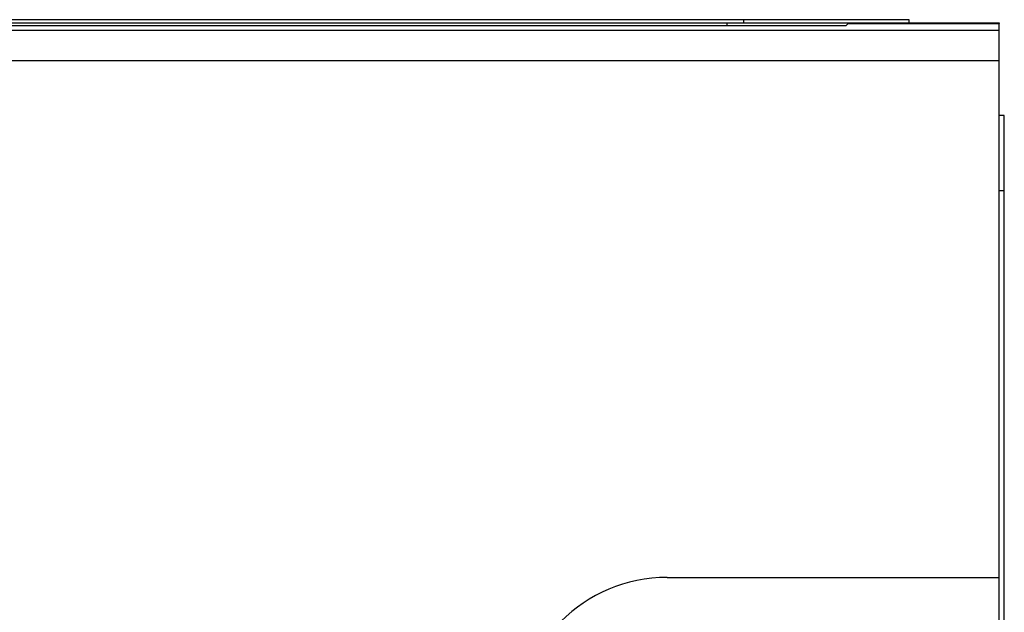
# Model space of a CAD drawing. Header units: millimetres. Extents: x 20 to 170, y 84 to 186.
# Tile 10 of 10: x 138 to 170, y 166 to 186. Entities that reach past the tile are written whole.
import ezdxf

# ---------------------------------------------------------------- set-up
doc = ezdxf.new("R2010")
doc.units = ezdxf.units.MM
doc.header["$LTSCALE"] = 17.512232
doc.layers.get('0').update_dxf_attribs({"linetype": 'CONTINUOUS'})

msp = doc.modelspace()

# ---------------------------------------------------------------- linework, layer by layer
at = {"color": 7, "linetype": 'Continuous'}
for p, q in [((167.27, 186.034), (32.27, 186.034)), ((161.77, 185.934), (161.77, 186.034)), ((167.27, 185.934), (167.27, 186.034)), ((170.27, 185.67), (20.27, 185.67)), ((165.165, 185.83), (25.375, 185.83)), ((35.17, 185.934), (161.213, 185.934)), ((161.215, 185.934), (170.27, 185.934)), ((161.215, 185.83), (161.215, 185.934)), ((165.242, 185.907), (165.165, 185.83)), ((165.244, 185.907), (165.242, 185.907)), ((165.242, 185.907), (170.27, 185.907)), ((165.244, 185.908), (170.27, 185.908)), ((168.17, 185.908), (168.17, 185.934)), ((170.27, 185.934), (170.27, 185.908)), ((170.27, 95.963), (170.27, 185.907)), ((20.27, 184.671), (170.27, 184.671)), ((170.445, 182.834), (170.27, 182.834)), ((170.445, 150.834), (170.445, 182.834)), ((170.27, 180.334), (170.445, 180.334)), ((159.212, 167.437), (170.27, 167.437))]:
    msp.add_line(p, q, dxfattribs=at)
msp.add_arc((159.212, 162.437), 5, 90, 180, dxfattribs=at)

doc.saveas('drawing.dxf')
